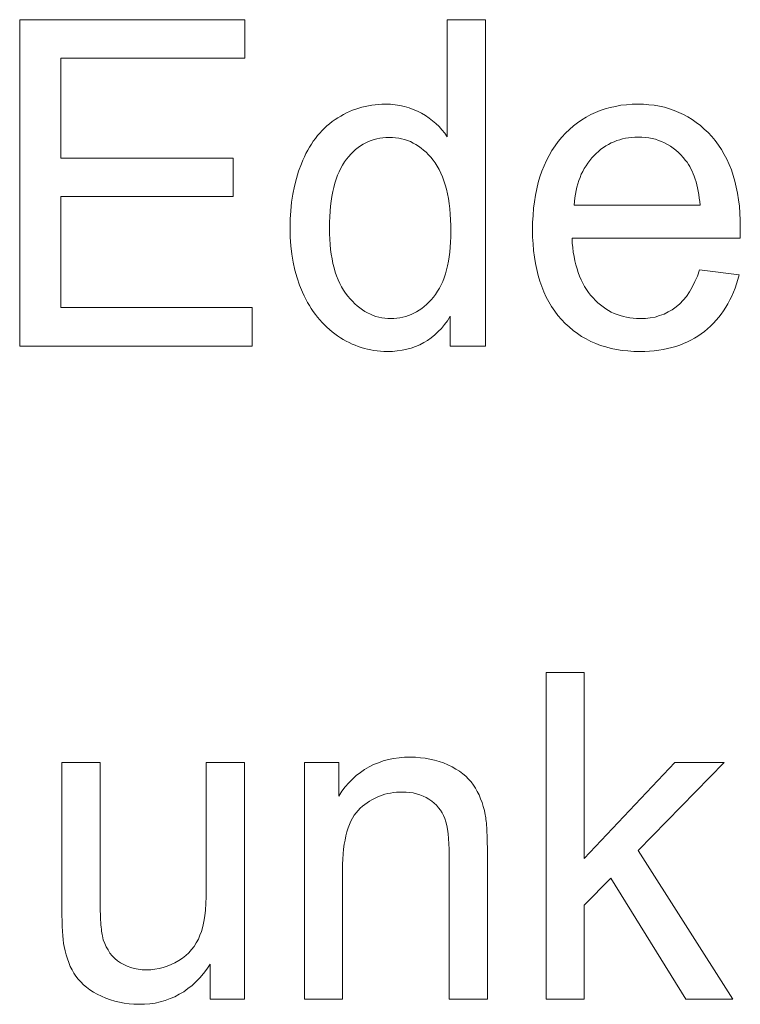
# Model space of a CAD drawing. Extents: x 1101 to 1942, y 41 to 882.
# Tile 56 of 104: x 1249.93 to 1255.45, y 853.59 to 861.13. Entities that reach past the tile are written whole.
import ezdxf

# ---------------------------------------------------------------- set-up
doc = ezdxf.new("R2010")
doc.units = 0
doc.layers.get('0').update_dxf_attribs({"lineweight": 13})
doc.layers.add('Beschriftung', color=7, linetype='Continuous', lineweight=25)

# ---------------------------------------------------------------- blocks, each defined once
blk = doc.blocks.new('Referenz-A03CP7TX1H', base_point=(1202.2632, 90.1338))
at = {"layer": 'Beschriftung', "color": 0, "lineweight": -2}
for p, q in [((1249.9292, 858.6278), (1249.9292, 861.1277)), ((1249.9292, 861.1277), (1251.6532, 861.1277)), ((1251.6532, 861.1277), (1251.6532, 860.8324)), ((1253.203, 860.2315), (1253.203, 861.1277)), ((1253.203, 861.1277), (1253.4951, 861.1277)), ((1253.4951, 861.1277), (1253.4951, 858.6278)), ((1251.6532, 860.8324), (1250.245, 860.8324)), ((1250.245, 860.8324), (1250.245, 860.0683)), ((1252.5742, 860.4633), (1252.599, 860.4688)), ((1252.599, 860.4688), (1252.6242, 860.4725)), ((1252.6242, 860.4725), (1252.6495, 860.4762)), ((1252.6495, 860.4762), (1252.6754, 860.478)), ((1252.6754, 860.478), (1252.7014, 860.4799)), ((1252.7014, 860.4799), (1252.7279, 860.4799)), ((1252.7279, 860.4799), (1252.7668, 860.4799)), ((1252.7668, 860.4799), (1252.8036, 860.4756)), ((1252.8036, 860.4756), (1252.8403, 860.4713)), ((1252.8403, 860.4713), (1252.875, 860.4627)), ((1254.4914, 860.4641), (1254.5319, 860.472)), ((1254.5319, 860.472), (1254.5744, 860.476)), ((1254.5744, 860.476), (1254.6171, 860.4799)), ((1254.6171, 860.4799), (1254.6616, 860.4799)), ((1254.6616, 860.4799), (1254.7049, 860.4799)), ((1254.7049, 860.4799), (1254.7462, 860.476)), ((1254.7462, 860.476), (1254.7874, 860.4721)), ((1254.7874, 860.4721), (1254.8267, 860.4644)), ((1252.3872, 860.3898), (1252.4093, 860.4027)), ((1252.4093, 860.4027), (1252.4321, 860.4137)), ((1252.4321, 860.4137), (1252.4548, 860.4247)), ((1252.4548, 860.4247), (1252.4782, 860.434)), ((1252.4782, 860.434), (1252.5016, 860.4431)), ((1252.5016, 860.4431), (1252.5256, 860.4505)), ((1252.5256, 860.4505), (1252.5496, 860.4579)), ((1252.5496, 860.4579), (1252.5742, 860.4633)), ((1252.875, 860.4627), (1252.9096, 860.454)), ((1252.9096, 860.454), (1252.9422, 860.4411)), ((1252.9422, 860.4411), (1252.9747, 860.4282)), ((1252.9747, 860.4282), (1253.0051, 860.411)), ((1253.0051, 860.411), (1253.0356, 860.3937)), ((1253.0356, 860.3937), (1253.0631, 860.3739)), ((1254.2672, 860.3814), (1254.3014, 860.401)), ((1254.3014, 860.401), (1254.3377, 860.4168)), ((1254.3377, 860.4168), (1254.374, 860.4326)), ((1254.374, 860.4326), (1254.4125, 860.4444)), ((1254.4125, 860.4444), (1254.4509, 860.4563)), ((1254.4509, 860.4563), (1254.4914, 860.4641)), ((1254.8267, 860.4644), (1254.866, 860.4567)), ((1254.866, 860.4567), (1254.9033, 860.4452)), ((1254.9033, 860.4452), (1254.9406, 860.4335)), ((1254.9406, 860.4335), (1254.9759, 860.4181)), ((1254.9759, 860.4181), (1255.0112, 860.4026)), ((1255.0112, 860.4026), (1255.0446, 860.3833)), ((1252.2818, 860.315), (1252.302, 860.3313)), ((1252.302, 860.3313), (1252.3221, 860.3476)), ((1252.3221, 860.3476), (1252.3436, 860.3623)), ((1252.3436, 860.3623), (1252.3651, 860.3769)), ((1252.3651, 860.3769), (1252.3872, 860.3898)), ((1253.0631, 860.3739), (1253.0907, 860.3541)), ((1253.0907, 860.3541), (1253.1154, 860.3316)), ((1253.1154, 860.3316), (1253.1401, 860.3092)), ((1254.1685, 860.3143), (1254.2008, 860.3379)), ((1254.2008, 860.3379), (1254.2329, 860.3617)), ((1254.2329, 860.3617), (1254.2672, 860.3814)), ((1255.0446, 860.3833), (1255.078, 860.364)), ((1255.078, 860.364), (1255.1093, 860.3408)), ((1255.1093, 860.3408), (1255.1406, 860.3176)), ((1255.1406, 860.3176), (1255.1701, 860.2905)), ((1252.2093, 860.24), (1252.2267, 860.2596)), ((1252.2267, 860.2596), (1252.2442, 860.2791)), ((1252.2442, 860.2791), (1252.263, 860.297)), ((1252.263, 860.297), (1252.2818, 860.315)), ((1253.1401, 860.3092), (1253.1621, 860.2842)), ((1253.1621, 860.2842), (1253.1839, 860.2592)), ((1253.1839, 860.2592), (1253.203, 860.2315)), ((1254.0803, 860.2276), (1254.1084, 860.2592)), ((1254.1084, 860.2592), (1254.1385, 860.2867)), ((1254.1385, 860.2867), (1254.1685, 860.3143)), ((1255.1701, 860.2905), (1255.1993, 860.2635)), ((1255.1993, 860.2635), (1255.2268, 860.2325)), ((1252.1475, 860.1523), (1252.1623, 860.175)), ((1252.1623, 860.175), (1252.1771, 860.1977)), ((1252.1771, 860.1977), (1252.1931, 860.2188)), ((1252.1931, 860.2188), (1252.2093, 860.24)), ((1252.5582, 860.1742), (1252.5389, 860.1611)), ((1252.5786, 860.1847), (1252.5582, 860.1742)), ((1252.599, 860.1952), (1252.5786, 860.1847)), ((1252.6204, 860.203), (1252.599, 860.1952)), ((1252.6417, 860.2108), (1252.6204, 860.203)), ((1252.6641, 860.216), (1252.6417, 860.2108)), ((1252.6864, 860.2212), (1252.6641, 860.216)), ((1252.7098, 860.2238), (1252.6864, 860.2212)), ((1252.7332, 860.2265), (1252.7098, 860.2238)), ((1252.7575, 860.2265), (1252.7332, 860.2265)), ((1252.7824, 860.2265), (1252.7575, 860.2265)), ((1252.8064, 860.2237), (1252.7824, 860.2265)), ((1252.8305, 860.221), (1252.8064, 860.2237)), ((1252.8534, 860.2155), (1252.8305, 860.221)), ((1252.8764, 860.2101), (1252.8534, 860.2155)), ((1252.8985, 860.202), (1252.8764, 860.2101)), ((1252.9205, 860.1938), (1252.8985, 860.202)), ((1252.9414, 860.183), (1252.9205, 860.1938)), ((1252.9625, 860.172), (1252.9414, 860.183)), ((1252.9824, 860.1585), (1252.9625, 860.172)), ((1254.0278, 860.1614), (1254.0524, 860.1961)), ((1254.0524, 860.1961), (1254.0803, 860.2276)), ((1254.4378, 860.1728), (1254.4177, 860.1617)), ((1254.458, 860.1839), (1254.4378, 860.1728)), ((1254.4791, 860.1928), (1254.458, 860.1839)), ((1254.5004, 860.2017), (1254.4791, 860.1928)), ((1254.5225, 860.2083), (1254.5004, 860.2017)), ((1254.5447, 860.215), (1254.5225, 860.2083)), ((1254.5679, 860.2195), (1254.5447, 860.215)), ((1254.591, 860.2239), (1254.5679, 860.2195)), ((1254.6152, 860.2261), (1254.591, 860.2239)), ((1254.6395, 860.2284), (1254.6152, 860.2261)), ((1254.6646, 860.2284), (1254.6395, 860.2284)), ((1254.6925, 860.2284), (1254.6646, 860.2284)), ((1254.7189, 860.2256), (1254.6925, 860.2284)), ((1254.7455, 860.2229), (1254.7189, 860.2256)), ((1254.7707, 860.2173), (1254.7455, 860.2229)), ((1254.796, 860.2116), (1254.7707, 860.2173)), ((1254.8199, 860.2033), (1254.796, 860.2116)), ((1254.8439, 860.195), (1254.8199, 860.2033)), ((1254.8665, 860.1839), (1254.8439, 860.195)), ((1254.8892, 860.1728), (1254.8665, 860.1839)), ((1254.9105, 860.1588), (1254.8892, 860.1728)), ((1255.2268, 860.2325), (1255.2542, 860.2016)), ((1255.2542, 860.2016), (1255.2781, 860.1676)), ((1255.2781, 860.1676), (1255.3021, 860.1335)), ((1252.1086, 860.0774), (1252.1207, 860.1035)), ((1252.1207, 860.1035), (1252.134, 860.1278)), ((1252.134, 860.1278), (1252.1475, 860.1523)), ((1252.4655, 860.0984), (1252.4481, 860.0801)), ((1252.4829, 860.1167), (1252.4655, 860.0984)), ((1252.5012, 860.1324), (1252.4829, 860.1167)), ((1252.5195, 860.148), (1252.5012, 860.1324)), ((1252.5389, 860.1611), (1252.5195, 860.148)), ((1253.0025, 860.1449), (1252.9824, 860.1585)), ((1253.0216, 860.1286), (1253.0025, 860.1449)), ((1253.0407, 860.1123), (1253.0216, 860.1286)), ((1253.0587, 860.0932), (1253.0407, 860.1123)), ((1253.0767, 860.0742), (1253.0587, 860.0932)), ((1253.9824, 860.0887), (1254.0033, 860.1267)), ((1254.0033, 860.1267), (1254.0278, 860.1614)), ((1254.343, 860.104), (1254.3258, 860.0863)), ((1254.3612, 860.1195), (1254.343, 860.104)), ((1254.3793, 860.1351), (1254.3612, 860.1195)), ((1254.3985, 860.1484), (1254.3793, 860.1351)), ((1254.4177, 860.1617), (1254.3985, 860.1484)), ((1254.9318, 860.1449), (1254.9105, 860.1588)), ((1254.9519, 860.1283), (1254.9318, 860.1449)), ((1254.972, 860.1115), (1254.9519, 860.1283)), ((1254.9907, 860.0921), (1254.972, 860.1115)), ((1255.0095, 860.0725), (1254.9907, 860.0921)), ((1255.3021, 860.1335), (1255.3227, 860.0963)), ((1255.3227, 860.0963), (1255.3432, 860.0592)), ((1250.245, 860.0683), (1251.5642, 860.0683)), ((1251.5642, 860.0683), (1251.5642, 859.773)), ((1252.0643, 859.9687), (1252.0858, 860.0239)), ((1252.0858, 860.0239), (1252.0965, 860.0515)), ((1252.0965, 860.0515), (1252.1086, 860.0774)), ((1252.4155, 860.0384), (1252.4011, 860.0144)), ((1252.4318, 860.0592), (1252.4155, 860.0384)), ((1252.4481, 860.0801), (1252.4318, 860.0592)), ((1253.0938, 860.0524), (1253.0767, 860.0742)), ((1253.1108, 860.0307), (1253.0938, 860.0524)), ((1253.1257, 860.0059), (1253.1108, 860.0307)), ((1253.9438, 860.0096), (1253.9613, 860.0507)), ((1253.9613, 860.0507), (1253.9824, 860.0887)), ((1254.2781, 860.03), (1254.2648, 860.0092)), ((1254.2934, 860.0493), (1254.2781, 860.03)), ((1254.3086, 860.0686), (1254.2934, 860.0493)), ((1254.3258, 860.0863), (1254.3086, 860.0686)), ((1255.027, 860.0504), (1255.0095, 860.0725)), ((1255.0383, 860.036), (1255.027, 860.0504)), ((1255.0487, 860.0199), (1255.0383, 860.036)), ((1255.0588, 860.0038), (1255.0487, 860.0199)), ((1255.3432, 860.0592), (1255.3604, 860.0188)), ((1255.3604, 860.0188), (1255.3775, 859.9784)), ((1252.0481, 859.9104), (1252.0643, 859.9687)), ((1252.3746, 859.9636), (1252.3623, 859.9367)), ((1252.3869, 859.9905), (1252.3746, 859.9636)), ((1252.4011, 860.0144), (1252.3869, 859.9905)), ((1253.1406, 859.981), (1253.1257, 860.0059)), ((1253.1535, 859.953), (1253.1406, 859.981)), ((1253.1662, 859.9251), (1253.1535, 859.953)), ((1253.9123, 859.9242), (1253.9263, 859.9685)), ((1253.9263, 859.9685), (1253.9438, 860.0096)), ((1254.2286, 859.9439), (1254.2192, 859.9203)), ((1254.2401, 859.9662), (1254.2286, 859.9439)), ((1254.2515, 859.9886), (1254.2401, 859.9662)), ((1254.2648, 860.0092), (1254.2515, 859.9886)), ((1255.068, 859.9858), (1255.0588, 860.0038)), ((1255.0772, 859.9679), (1255.068, 859.9858)), ((1255.0852, 859.9482), (1255.0772, 859.9679)), ((1255.0932, 859.9285), (1255.0852, 859.9482)), ((1255.3775, 859.9784), (1255.3912, 859.9349)), ((1252.032, 859.852), (1252.0481, 859.9104)), ((1252.3419, 859.8768), (1252.3338, 859.8438)), ((1252.3521, 859.9068), (1252.3419, 859.8768)), ((1252.3623, 859.9367), (1252.3521, 859.9068)), ((1253.1769, 859.894), (1253.1662, 859.9251)), ((1253.1875, 859.8631), (1253.1769, 859.894)), ((1253.8878, 859.8323), (1253.8983, 859.8799)), ((1253.8983, 859.8799), (1253.9123, 859.9242)), ((1254.2021, 859.8712), (1254.1945, 859.846)), ((1254.2097, 859.8965), (1254.2021, 859.8712)), ((1254.2192, 859.9203), (1254.2097, 859.8965)), ((1255.1002, 859.907), (1255.0932, 859.9285)), ((1255.107, 859.8854), (1255.1002, 859.907)), ((1255.1129, 859.8622), (1255.107, 859.8854)), ((1255.3912, 859.9349), (1255.4049, 859.8914)), ((1255.4049, 859.8914), (1255.4152, 859.8448)), ((1252.0105, 859.7291), (1252.0213, 859.7906)), ((1252.0213, 859.7906), (1252.032, 859.852)), ((1252.3256, 859.8109), (1252.3194, 859.7749)), ((1252.3338, 859.8438), (1252.3256, 859.8109)), ((1253.1961, 859.829), (1253.1875, 859.8631)), ((1253.2046, 859.7948), (1253.1961, 859.829)), ((1253.211, 859.7575), (1253.2046, 859.7948)), ((1253.8773, 859.7848), (1253.8878, 859.8323)), ((1254.1832, 859.7925), (1254.1795, 859.7643)), ((1254.1889, 859.8192), (1254.1832, 859.7925)), ((1254.1945, 859.846), (1254.1889, 859.8192)), ((1255.1186, 859.8389), (1255.1129, 859.8622)), ((1255.1232, 859.8138), (1255.1186, 859.8389)), ((1255.1279, 859.7887), (1255.1232, 859.8138)), ((1255.1315, 859.7618), (1255.1279, 859.7887)), ((1255.4152, 859.8448), (1255.4255, 859.7981)), ((1255.4255, 859.7981), (1255.4323, 859.7484)), ((1251.5642, 859.773), (1250.245, 859.773)), ((1250.245, 859.773), (1250.245, 858.9231)), ((1252.0052, 859.6645), (1252.0105, 859.7291)), ((1252.3133, 859.739), (1252.3092, 859.7)), ((1252.3194, 859.7749), (1252.3133, 859.739)), ((1253.2174, 859.7203), (1253.211, 859.7575)), ((1253.2216, 859.6801), (1253.2174, 859.7203)), ((1253.8633, 859.6834), (1253.8703, 859.7341)), ((1253.8703, 859.7341), (1253.8773, 859.7848)), ((1254.1757, 859.7361), (1254.1738, 859.7063)), ((1254.1795, 859.7643), (1254.1757, 859.7361)), ((1255.135, 859.735), (1255.1315, 859.7618)), ((1255.1375, 859.7063), (1255.135, 859.735)), ((1255.4323, 859.7484), (1255.4392, 859.6986)), ((1251.9998, 859.5999), (1252.0052, 859.6645)), ((1252.3051, 859.661), (1252.3031, 859.619)), ((1252.3092, 859.7), (1252.3051, 859.661)), ((1253.2259, 859.6397), (1253.2216, 859.6801)), ((1253.228, 859.5963), (1253.2259, 859.6397)), ((1253.8598, 859.6295), (1253.8633, 859.6834)), ((1254.1738, 859.7063), (1255.1375, 859.7063)), ((1255.4392, 859.6986), (1255.4425, 859.6456)), ((1255.4425, 859.6456), (1255.446, 859.5927)), ((1251.9998, 859.5321), (1251.9998, 859.5999)), ((1252.3031, 859.619), (1252.301, 859.5769)), ((1252.301, 859.5769), (1252.301, 859.532)), ((1253.2302, 859.5529), (1253.228, 859.5963)), ((1253.8563, 859.5757), (1253.8598, 859.6295)), ((1253.8563, 859.5185), (1253.8563, 859.5757)), ((1255.446, 859.5927), (1255.446, 859.5367)), ((1251.9998, 859.4627), (1251.9998, 859.5321)), ((1252.301, 859.532), (1252.301, 859.4885)), ((1252.301, 859.4885), (1252.3032, 859.4477)), ((1253.2302, 859.5064), (1253.2302, 859.5529)), ((1253.2302, 859.4641), (1253.2302, 859.5064)), ((1253.8563, 859.4633), (1253.8563, 859.5185)), ((1255.4456, 859.5025), (1255.4452, 859.482)), ((1255.446, 859.523), (1255.4456, 859.5025)), ((1255.446, 859.5367), (1255.446, 859.523)), ((1252.0058, 859.3972), (1251.9998, 859.4627)), ((1252.3032, 859.4477), (1252.3054, 859.407)), ((1253.226, 859.3851), (1253.2282, 859.4247)), ((1253.2282, 859.4247), (1253.2302, 859.4641)), ((1253.8597, 859.4112), (1253.8563, 859.4633)), ((1255.4444, 859.4547), (1254.1575, 859.4547)), ((1254.1575, 859.4547), (1254.1596, 859.4175)), ((1254.1596, 859.4175), (1254.1636, 859.3824)), ((1255.4452, 859.482), (1255.4444, 859.4547)), ((1252.0117, 859.3318), (1252.0058, 859.3972)), ((1252.3054, 859.407), (1252.3098, 859.3689)), ((1252.3098, 859.3689), (1252.3141, 859.331)), ((1253.2177, 859.3115), (1253.2218, 859.3484)), ((1253.2218, 859.3484), (1253.226, 859.3851)), ((1253.8632, 859.3591), (1253.8597, 859.4112)), ((1253.8701, 859.3101), (1253.8632, 859.3591)), ((1254.1636, 859.3824), (1254.1677, 859.3472)), ((1254.1677, 859.3472), (1254.1737, 859.3143)), ((1252.0236, 859.2703), (1252.0117, 859.3318)), ((1252.0354, 859.2087), (1252.0236, 859.2703)), ((1252.3141, 859.331), (1252.3207, 859.2957)), ((1252.3207, 859.2957), (1252.3273, 859.2604)), ((1253.205, 859.2433), (1253.2113, 859.2774)), ((1253.2113, 859.2774), (1253.2177, 859.3115)), ((1253.877, 859.261), (1253.8701, 859.3101)), ((1253.8874, 859.215), (1253.877, 859.261)), ((1254.1737, 859.3143), (1254.1797, 859.2814)), ((1254.1797, 859.2814), (1254.1878, 859.2506)), ((1252.0532, 859.1513), (1252.0354, 859.2087)), ((1252.3273, 859.2604), (1252.336, 859.2278)), ((1252.336, 859.2278), (1252.3447, 859.1953)), ((1252.3447, 859.1953), (1252.3556, 859.1656)), ((1253.1884, 859.1805), (1253.1967, 859.2119)), ((1253.1967, 859.2119), (1253.205, 859.2433)), ((1253.8978, 859.1691), (1253.8874, 859.215)), ((1254.1878, 859.2506), (1254.1958, 859.2199)), ((1254.1958, 859.2199), (1254.2058, 859.1913)), ((1254.2058, 859.1913), (1254.216, 859.1628)), ((1255.1176, 859.164), (1255.1342, 859.2127)), ((1255.1342, 859.2127), (1255.4362, 859.1728)), ((1252.0711, 859.0938), (1252.0532, 859.1513)), ((1252.3556, 859.1656), (1252.3665, 859.1358)), ((1252.3665, 859.1358), (1252.3797, 859.1087)), ((1253.1549, 859.0971), (1253.1674, 859.1231)), ((1253.1674, 859.1231), (1253.1779, 859.1518)), ((1253.1779, 859.1518), (1253.1884, 859.1805)), ((1253.9117, 859.1262), (1253.8978, 859.1691)), ((1253.9255, 859.0833), (1253.9117, 859.1262)), ((1254.216, 859.1628), (1254.228, 859.1364)), ((1254.228, 859.1364), (1254.2401, 859.11)), ((1255.0784, 859.0796), (1255.098, 859.1218)), ((1255.098, 859.1218), (1255.1176, 859.164)), ((1255.4274, 859.138), (1255.4165, 859.1051)), ((1255.4362, 859.1728), (1255.4274, 859.138)), ((1252.0948, 859.0403), (1252.0711, 859.0938)), ((1252.1067, 859.0136), (1252.0948, 859.0403)), ((1252.3797, 859.1087), (1252.3927, 859.0817)), ((1252.3927, 859.0817), (1252.408, 859.0575)), ((1252.408, 859.0575), (1252.4233, 859.0331)), ((1253.1129, 859.0245), (1253.1276, 859.0478)), ((1253.1276, 859.0478), (1253.1422, 859.0711)), ((1253.1422, 859.0711), (1253.1549, 859.0971)), ((1253.9428, 859.0436), (1253.9255, 859.0833)), ((1253.9602, 859.0038), (1253.9428, 859.0436)), ((1254.2401, 859.11), (1254.2542, 859.0858)), ((1254.2542, 859.0858), (1254.2682, 859.0616)), ((1254.2682, 859.0616), (1254.2843, 859.0396)), ((1254.2843, 859.0396), (1254.3004, 859.0177)), ((1255.0333, 859.0085), (1255.0558, 859.044)), ((1255.0558, 859.044), (1255.0784, 859.0796)), ((1255.3929, 859.0415), (1255.3802, 859.0107)), ((1255.4056, 859.0724), (1255.3929, 859.0415)), ((1255.4165, 859.1051), (1255.4056, 859.0724)), ((1252.1198, 858.9884), (1252.1067, 859.0136)), ((1252.133, 858.963), (1252.1198, 858.9884)), ((1252.1472, 858.9392), (1252.133, 858.963)), ((1252.4233, 859.0331), (1252.4408, 859.0116)), ((1252.4408, 859.0116), (1252.4581, 858.99)), ((1252.4581, 858.99), (1252.4765, 858.9712)), ((1252.4765, 858.9712), (1252.4947, 858.9524)), ((1253.0441, 858.9474), (1253.0618, 858.9654)), ((1253.0618, 858.9654), (1253.0795, 858.9833)), ((1253.0795, 858.9833), (1253.0961, 859.0039)), ((1253.0961, 859.0039), (1253.1129, 859.0245)), ((1253.981, 858.967), (1253.9602, 859.0038)), ((1254.0017, 858.9303), (1253.981, 858.967)), ((1254.3004, 859.0177), (1254.3184, 858.9979)), ((1254.3184, 858.9979), (1254.3365, 858.978)), ((1254.3365, 858.978), (1254.3557, 858.9607)), ((1254.3557, 858.9607), (1254.3748, 858.9433)), ((1254.9823, 858.9506), (1255.0078, 858.9796)), ((1255.0078, 858.9796), (1255.0333, 859.0085)), ((1255.3655, 858.9817), (1255.3509, 858.9529)), ((1255.3802, 859.0107), (1255.3655, 858.9817)), ((1250.245, 858.9231), (1251.7077, 858.9231)), ((1251.7077, 858.9231), (1251.7077, 858.6278)), ((1252.1615, 858.9156), (1252.1472, 858.9392)), ((1252.1771, 858.8932), (1252.1615, 858.9156)), ((1252.1926, 858.8709), (1252.1771, 858.8932)), ((1252.4947, 858.9524), (1252.5137, 858.9363)), ((1252.5137, 858.9363), (1252.5328, 858.9201)), ((1252.5328, 858.9201), (1252.5526, 858.9066)), ((1252.5526, 858.9066), (1252.5724, 858.8932)), ((1252.5724, 858.8932), (1252.593, 858.8823)), ((1252.9477, 858.8805), (1252.9681, 858.8908)), ((1252.9681, 858.8908), (1252.9876, 858.9035)), ((1252.9876, 858.9035), (1253.0071, 858.9164)), ((1253.0071, 858.9164), (1253.0255, 858.9319)), ((1253.0255, 858.9319), (1253.0441, 858.9474)), ((1254.026, 858.8966), (1254.0017, 858.9303)), ((1254.0502, 858.8629), (1254.026, 858.8966)), ((1254.3748, 858.9433), (1254.3952, 858.9284)), ((1254.3952, 858.9284), (1254.4155, 858.9136)), ((1254.4155, 858.9136), (1254.437, 858.9012)), ((1254.437, 858.9012), (1254.4583, 858.8888)), ((1254.4583, 858.8888), (1254.4809, 858.8789)), ((1254.8626, 858.8727), (1254.894, 858.8893)), ((1254.894, 858.8893), (1254.9254, 858.9061)), ((1254.9254, 858.9061), (1254.9539, 858.9283)), ((1254.9539, 858.9283), (1254.9823, 858.9506)), ((1255.3178, 858.8989), (1255.2994, 858.8739)), ((1255.3344, 858.9258), (1255.3178, 858.8989)), ((1255.3509, 858.9529), (1255.3344, 858.9258)), ((1252.2094, 858.8501), (1252.1926, 858.8709)), ((1252.2261, 858.8292), (1252.2094, 858.8501)), ((1252.2441, 858.8098), (1252.2261, 858.8292)), ((1252.262, 858.7906), (1252.2441, 858.8098)), ((1252.593, 858.8823), (1252.6136, 858.8716)), ((1252.6136, 858.8716), (1252.635, 858.8635)), ((1252.635, 858.8635), (1252.6564, 858.8554)), ((1252.6564, 858.8554), (1252.6786, 858.8501)), ((1252.6786, 858.8501), (1252.7008, 858.8446)), ((1252.7008, 858.8446), (1252.7237, 858.842)), ((1252.7237, 858.842), (1252.7467, 858.8393)), ((1252.7467, 858.8393), (1252.7705, 858.8393)), ((1252.7705, 858.8393), (1252.7944, 858.8393)), ((1252.7944, 858.8393), (1252.8175, 858.8418)), ((1252.8175, 858.8418), (1252.8405, 858.8444)), ((1252.8405, 858.8444), (1252.8627, 858.8495)), ((1252.8627, 858.8495), (1252.8848, 858.8547)), ((1252.8848, 858.8547), (1252.9061, 858.8624)), ((1252.9061, 858.8624), (1252.9274, 858.8702)), ((1252.9274, 858.8702), (1252.9477, 858.8805)), ((1253.2042, 858.8227), (1253.1813, 858.7933)), ((1253.2247, 858.8563), (1253.2042, 858.8227)), ((1253.2247, 858.6278), (1253.2247, 858.8563)), ((1254.078, 858.8324), (1254.0502, 858.8629)), ((1254.1057, 858.8017), (1254.078, 858.8324)), ((1254.4809, 858.8789), (1254.5035, 858.869)), ((1254.5035, 858.869), (1254.5272, 858.8615)), ((1254.5272, 858.8615), (1254.5508, 858.8542)), ((1254.5508, 858.8542), (1254.5756, 858.8492)), ((1254.5756, 858.8492), (1254.6004, 858.8442)), ((1254.6004, 858.8442), (1254.6263, 858.8417)), ((1254.6263, 858.8417), (1254.6522, 858.8393)), ((1254.6522, 858.8393), (1254.6791, 858.8393)), ((1254.6791, 858.8393), (1254.7194, 858.8393)), ((1254.7194, 858.8393), (1254.7567, 858.8448)), ((1254.7567, 858.8448), (1254.794, 858.8504)), ((1254.794, 858.8504), (1254.8283, 858.8615)), ((1254.8283, 858.8615), (1254.8626, 858.8727)), ((1255.2606, 858.8257), (1255.2402, 858.8026)), ((1255.2809, 858.8489), (1255.2606, 858.8257)), ((1255.2994, 858.8739), (1255.2809, 858.8489)), ((1252.2813, 858.7726), (1252.262, 858.7906)), ((1252.3004, 858.7548), (1252.2813, 858.7726)), ((1252.3209, 858.7383), (1252.3004, 858.7548)), ((1252.3413, 858.722), (1252.3209, 858.7383)), ((1253.1331, 858.7388), (1253.1077, 858.7137)), ((1253.1584, 858.764), (1253.1331, 858.7388)), ((1253.1813, 858.7933), (1253.1584, 858.764)), ((1254.1358, 858.775), (1254.1057, 858.8017)), ((1254.166, 858.7483), (1254.1358, 858.775)), ((1254.1986, 858.7254), (1254.166, 858.7483)), ((1255.1716, 858.7412), (1255.1474, 858.7221)), ((1255.1957, 858.7605), (1255.1716, 858.7412)), ((1255.218, 858.7816), (1255.1957, 858.7605)), ((1255.2402, 858.8026), (1255.218, 858.7816)), ((1252.3629, 858.7071), (1252.3413, 858.722)), ((1252.3845, 858.6922), (1252.3629, 858.7071)), ((1252.4066, 858.6791), (1252.3845, 858.6922)), ((1252.4288, 858.6661), (1252.4066, 858.6791)), ((1252.4515, 858.6549), (1252.4288, 858.6661)), ((1253.0523, 858.6717), (1253.022, 858.6549)), ((1253.08, 858.6926), (1253.0523, 858.6717)), ((1253.1077, 858.7137), (1253.08, 858.6926)), ((1254.2312, 858.7024), (1254.1986, 858.7254)), ((1254.2662, 858.6833), (1254.2312, 858.7024)), ((1254.3012, 858.6642), (1254.2662, 858.6833)), ((1254.3388, 858.6489), (1254.3012, 858.6642)), ((1255.0407, 858.6598), (1255.0116, 858.6477)), ((1255.0682, 858.6741), (1255.0407, 858.6598)), ((1255.0958, 858.6885), (1255.0682, 858.6741)), ((1255.1215, 858.7053), (1255.0958, 858.6885)), ((1255.1474, 858.7221), (1255.1215, 858.7053)), ((1251.7077, 858.6278), (1249.9292, 858.6278)), ((1252.4741, 858.6437), (1252.4515, 858.6549)), ((1252.4973, 858.6343), (1252.4741, 858.6437)), ((1252.5205, 858.625), (1252.4973, 858.6343)), ((1252.5443, 858.6175), (1252.5205, 858.625)), ((1252.5679, 858.6101), (1252.5443, 858.6175)), ((1252.5922, 858.6045), (1252.5679, 858.6101)), ((1252.6165, 858.5989), (1252.5922, 858.6045)), ((1252.6411, 858.5952), (1252.6165, 858.5989)), ((1252.6659, 858.5915), (1252.6411, 858.5952)), ((1252.6912, 858.5896), (1252.6659, 858.5915)), ((1252.7164, 858.5877), (1252.6912, 858.5896)), ((1252.7422, 858.5877), (1252.7164, 858.5877)), ((1252.7821, 858.5877), (1252.7422, 858.5877)), ((1252.8195, 858.592), (1252.7821, 858.5877)), ((1252.8569, 858.5962), (1252.8195, 858.592)), ((1252.8918, 858.6045), (1252.8569, 858.5962)), ((1252.9268, 858.613), (1252.8918, 858.6045)), ((1252.9594, 858.6255), (1252.9268, 858.613)), ((1252.992, 858.6381), (1252.9594, 858.6255)), ((1253.022, 858.6549), (1252.992, 858.6381)), ((1253.4951, 858.6278), (1253.2247, 858.6278)), ((1254.3763, 858.6336), (1254.3388, 858.6489)), ((1254.4163, 858.6222), (1254.3763, 858.6336)), ((1254.4561, 858.6107), (1254.4163, 858.6222)), ((1254.4986, 858.6031), (1254.4561, 858.6107)), ((1254.541, 858.5954), (1254.4986, 858.6031)), ((1254.5858, 858.5915), (1254.541, 858.5954)), ((1254.6306, 858.5877), (1254.5858, 858.5915)), ((1254.6779, 858.5877), (1254.6306, 858.5877)), ((1254.7155, 858.5877), (1254.6779, 858.5877)), ((1254.7514, 858.5901), (1254.7155, 858.5877)), ((1254.7872, 858.5925), (1254.7514, 858.5901)), ((1254.8214, 858.5973), (1254.7872, 858.5925)), ((1254.8556, 858.6021), (1254.8214, 858.5973)), ((1254.8881, 858.6093), (1254.8556, 858.6021)), ((1254.9207, 858.6165), (1254.8881, 858.6093)), ((1254.9515, 858.6261), (1254.9207, 858.6165)), ((1254.9824, 858.6357), (1254.9515, 858.6261)), ((1255.0116, 858.6477), (1254.9824, 858.6357)), ((1253.9592, 853.6278), (1253.9592, 856.1277)), ((1253.9592, 856.1277), (1254.2514, 856.1277)), ((1254.2514, 856.1277), (1254.2514, 854.7032)), ((1250.2522, 854.3177), (1250.2522, 855.4399)), ((1250.2522, 855.4399), (1250.5443, 855.4399)), ((1250.5443, 855.4399), (1250.5443, 854.4357)), ((1251.3574, 854.4698), (1251.3574, 855.4399)), ((1251.3574, 855.4399), (1251.6496, 855.4399)), ((1251.6496, 855.4399), (1251.6496, 853.6278)), ((1252.1087, 853.6278), (1252.1087, 855.4399)), ((1252.1087, 855.4399), (1252.3718, 855.4399)), ((1252.3718, 855.4399), (1252.3718, 855.1824)), ((1252.6039, 855.4056), (1252.6382, 855.4241)), ((1252.6382, 855.4241), (1252.6751, 855.438)), ((1252.6751, 855.438), (1252.7121, 855.452)), ((1252.7121, 855.452), (1252.7516, 855.4613)), ((1252.7516, 855.4613), (1252.7912, 855.4706)), ((1252.7912, 855.4706), (1252.8334, 855.4753)), ((1252.8334, 855.4753), (1252.8756, 855.4799)), ((1252.8756, 855.4799), (1252.9205, 855.4799)), ((1252.9205, 855.4799), (1252.9594, 855.4799)), ((1252.9594, 855.4799), (1252.9968, 855.4762)), ((1252.9968, 855.4762), (1253.0341, 855.4725)), ((1253.0341, 855.4725), (1253.07, 855.4653)), ((1253.07, 855.4653), (1253.1058, 855.4579)), ((1253.1058, 855.4579), (1253.14, 855.4469)), ((1253.14, 855.4469), (1253.1743, 855.4358)), ((1253.1743, 855.4358), (1253.2069, 855.4211)), ((1253.2069, 855.4211), (1253.2396, 855.4064)), ((1254.2514, 854.7032), (1254.9442, 855.4399)), ((1255.3226, 855.4399), (1254.6633, 854.7665)), ((1254.9442, 855.4399), (1255.3226, 855.4399)), ((1252.4774, 855.3125), (1252.5063, 855.3404)), ((1252.5063, 855.3404), (1252.538, 855.3636)), ((1252.538, 855.3636), (1252.5697, 855.3869)), ((1252.5697, 855.3869), (1252.6039, 855.4056)), ((1253.2396, 855.4064), (1253.2682, 855.3894)), ((1253.2682, 855.3894), (1253.2967, 855.3724)), ((1253.2967, 855.3724), (1253.3212, 855.3531)), ((1253.3212, 855.3531), (1253.3457, 855.3338)), ((1252.422, 855.2521), (1252.4483, 855.2847)), ((1252.4483, 855.2847), (1252.4774, 855.3125)), ((1253.3457, 855.3338), (1253.366, 855.3122)), ((1253.366, 855.3122), (1253.3863, 855.2906)), ((1253.3863, 855.2906), (1253.4026, 855.2667)), ((1253.4026, 855.2667), (1253.4187, 855.2428)), ((1252.3718, 855.1824), (1252.3956, 855.2196)), ((1252.3956, 855.2196), (1252.422, 855.2521)), ((1252.7049, 855.1898), (1252.6848, 855.182)), ((1252.7258, 855.1957), (1252.7049, 855.1898)), ((1252.7468, 855.2015), (1252.7258, 855.1957)), ((1252.7685, 855.2054), (1252.7468, 855.2015)), ((1252.7902, 855.2093), (1252.7685, 855.2054)), ((1252.8128, 855.2112), (1252.7902, 855.2093)), ((1252.8354, 855.2132), (1252.8128, 855.2112)), ((1252.8587, 855.2132), (1252.8354, 855.2132)), ((1252.8879, 855.2132), (1252.8587, 855.2132)), ((1252.9152, 855.2097), (1252.8879, 855.2132)), ((1252.9426, 855.2062), (1252.9152, 855.2097)), ((1252.9681, 855.1993), (1252.9426, 855.2062)), ((1252.9935, 855.1924), (1252.9681, 855.1993)), ((1253.0171, 855.182), (1252.9935, 855.1924)), ((1253.4187, 855.2428), (1253.4326, 855.2167)), ((1253.4326, 855.2167), (1253.4464, 855.1906)), ((1253.4464, 855.1906), (1253.4577, 855.1623)), ((1252.5711, 855.1178), (1252.5534, 855.1043)), ((1252.5888, 855.1315), (1252.5711, 855.1178)), ((1252.6074, 855.1431), (1252.5888, 855.1315)), ((1252.6259, 855.1548), (1252.6074, 855.1431)), ((1252.6453, 855.1645), (1252.6259, 855.1548)), ((1252.6647, 855.1743), (1252.6453, 855.1645)), ((1252.6848, 855.182), (1252.6647, 855.1743)), ((1253.0407, 855.1716), (1253.0171, 855.182)), ((1253.0625, 855.1578), (1253.0407, 855.1716)), ((1253.0842, 855.1439), (1253.0625, 855.1578)), ((1253.1026, 855.1277), (1253.0842, 855.1439)), ((1253.121, 855.1115), (1253.1026, 855.1277)), ((1253.4577, 855.1623), (1253.4691, 855.134)), ((1253.4691, 855.134), (1253.478, 855.1033)), ((1252.5047, 855.0541), (1252.4898, 855.0351)), ((1252.5195, 855.0731), (1252.5047, 855.0541)), ((1252.5364, 855.0887), (1252.5195, 855.0731)), ((1252.5534, 855.1043), (1252.5364, 855.0887)), ((1253.1361, 855.0929), (1253.121, 855.1115)), ((1253.1512, 855.0744), (1253.1361, 855.0929)), ((1253.163, 855.0534), (1253.1512, 855.0744)), ((1253.1748, 855.0326), (1253.163, 855.0534)), ((1253.478, 855.1033), (1253.487, 855.0727)), ((1253.487, 855.0727), (1253.4934, 855.0399)), ((1253.4934, 855.0399), (1253.4955, 855.0292)), ((1252.4538, 854.964), (1252.4433, 854.9379)), ((1252.4644, 854.99), (1252.4538, 854.964)), ((1252.4771, 855.0126), (1252.4644, 854.99)), ((1252.4898, 855.0351), (1252.4771, 855.0126)), ((1253.1834, 855.0094), (1253.1748, 855.0326)), ((1253.1919, 854.9861), (1253.1834, 855.0094)), ((1253.1983, 854.957), (1253.1919, 854.9861)), ((1253.4955, 855.0292), (1253.4973, 855.0165)), ((1253.4973, 855.0165), (1253.499, 855.0039)), ((1253.499, 855.0039), (1253.5006, 854.9892)), ((1253.5006, 854.9892), (1253.502, 854.9746)), ((1253.502, 854.9746), (1253.5033, 854.9579)), ((1252.4347, 854.9084), (1252.4263, 854.879)), ((1252.4433, 854.9379), (1252.4347, 854.9084)), ((1253.2047, 854.9279), (1253.1983, 854.957)), ((1253.2089, 854.8929), (1253.2047, 854.9279)), ((1253.2132, 854.8578), (1253.2089, 854.8929)), ((1253.5033, 854.9579), (1253.5047, 854.9413)), ((1253.5047, 854.9413), (1253.5056, 854.9227)), ((1253.5056, 854.9227), (1253.5067, 854.904)), ((1253.5067, 854.904), (1253.5074, 854.8833)), ((1252.4136, 854.813), (1252.4093, 854.7765)), ((1252.4199, 854.8459), (1252.4136, 854.813)), ((1252.4263, 854.879), (1252.4199, 854.8459)), ((1253.2153, 854.8169), (1253.2132, 854.8578)), ((1253.2175, 854.7759), (1253.2153, 854.8169)), ((1253.5074, 854.8833), (1253.5082, 854.8627)), ((1253.5082, 854.8627), (1253.5086, 854.8401)), ((1253.5086, 854.8401), (1253.5092, 854.8174)), ((1253.5092, 854.8174), (1253.5094, 854.7927)), ((1252.405, 854.74), (1252.403, 854.7)), ((1252.4093, 854.7765), (1252.405, 854.74)), ((1253.2175, 854.729), (1253.2175, 854.7759)), ((1253.5094, 854.7927), (1253.5097, 854.7681)), ((1253.5097, 854.7681), (1253.5097, 854.7414)), ((1253.5097, 854.7414), (1253.5097, 853.6278)), ((1254.6633, 854.7665), (1255.3898, 853.6278)), ((1252.403, 854.7), (1252.4009, 854.66)), ((1253.2175, 853.6278), (1253.2175, 854.729)), ((1252.4009, 854.66), (1252.4009, 854.6165)), ((1252.4009, 854.6165), (1252.4009, 853.6278)), ((1254.4554, 854.5542), (1254.2514, 854.3459)), ((1255.029, 853.6278), (1254.4554, 854.5542)), ((1250.5443, 854.4357), (1250.5443, 854.4056)), ((1251.3574, 854.4118), (1251.3574, 854.4698)), ((1250.5443, 854.4056), (1250.5447, 854.378)), ((1250.5447, 854.378), (1250.5449, 854.3505)), ((1251.3514, 854.3096), (1251.3543, 854.3607)), ((1251.3543, 854.3607), (1251.3574, 854.4118)), ((1250.2522, 854.2687), (1250.2522, 854.3177)), ((1250.5449, 854.3505), (1250.5455, 854.3252)), ((1250.5455, 854.3252), (1250.546, 854.3002)), ((1250.546, 854.3002), (1250.5469, 854.2775)), ((1251.3454, 854.2654), (1251.3514, 854.3096)), ((1254.2514, 854.3459), (1254.2514, 853.6278)), ((1250.2533, 854.2262), (1250.2522, 854.2687)), ((1250.2544, 854.1838), (1250.2533, 854.2262)), ((1250.5469, 854.2775), (1250.5477, 854.2547)), ((1250.5477, 854.2547), (1250.5488, 854.2345)), ((1250.5488, 854.2345), (1250.5499, 854.2142)), ((1250.5499, 854.2142), (1250.5514, 854.1965)), ((1251.3305, 854.1839), (1251.3394, 854.2212)), ((1251.3394, 854.2212), (1251.3454, 854.2654)), ((1250.2567, 854.148), (1250.2544, 854.1838)), ((1250.2589, 854.1122), (1250.2567, 854.148)), ((1250.5514, 854.1965), (1250.5528, 854.1787)), ((1250.5528, 854.1787), (1250.5545, 854.1634)), ((1250.5545, 854.1634), (1250.5561, 854.148)), ((1250.5561, 854.148), (1250.558, 854.1351)), ((1250.558, 854.1351), (1250.56, 854.1222)), ((1251.3095, 854.116), (1251.3215, 854.1465)), ((1251.3215, 854.1465), (1251.3305, 854.1839)), ((1250.2622, 854.083), (1250.2589, 854.1122)), ((1250.2656, 854.0538), (1250.2622, 854.083)), ((1250.56, 854.1222), (1250.5623, 854.1117)), ((1250.5623, 854.1117), (1250.5691, 854.0815)), ((1250.5691, 854.0815), (1250.5799, 854.0544)), ((1251.2652, 854.031), (1251.2813, 854.0583)), ((1251.2813, 854.0583), (1251.2975, 854.0856)), ((1251.2975, 854.0856), (1251.3095, 854.116)), ((1250.27, 854.0312), (1250.2656, 854.0538)), ((1250.2766, 853.9975), (1250.27, 854.0312)), ((1250.2854, 853.9664), (1250.2766, 853.9975)), ((1250.5799, 854.0544), (1250.5906, 854.0275)), ((1250.5906, 854.0275), (1250.6052, 854.0038)), ((1250.6052, 854.0038), (1250.6198, 853.98)), ((1251.1998, 853.9619), (1251.2244, 853.9829)), ((1251.2244, 853.9829), (1251.2448, 854.0069)), ((1251.2448, 854.0069), (1251.2652, 854.031)), ((1250.2943, 853.9353), (1250.2854, 853.9664)), ((1250.3056, 853.9069), (1250.2943, 853.9353)), ((1250.6198, 853.98), (1250.6383, 853.9594)), ((1250.6383, 853.9594), (1250.6568, 853.9389)), ((1250.6568, 853.9389), (1250.6791, 853.9217)), ((1250.6791, 853.9217), (1250.7014, 853.9045)), ((1251.1176, 853.9057), (1251.1464, 853.9234)), ((1251.1464, 853.9234), (1251.1752, 853.941)), ((1251.1752, 853.941), (1251.1998, 853.9619)), ((1250.3168, 853.8784), (1250.3056, 853.9069)), ((1250.3305, 853.8526), (1250.3168, 853.8784)), ((1250.3441, 853.8267), (1250.3305, 853.8526)), ((1250.7014, 853.9045), (1250.7263, 853.8915)), ((1250.7263, 853.8915), (1250.7513, 853.8785)), ((1250.7513, 853.8785), (1250.7789, 853.8699)), ((1250.7789, 853.8699), (1250.8064, 853.8613)), ((1250.8064, 853.8613), (1250.8366, 853.8569)), ((1250.8366, 853.8569), (1250.8669, 853.8526)), ((1250.8669, 853.8526), (1250.8998, 853.8526)), ((1250.8998, 853.8526), (1250.9326, 853.8526)), ((1250.9326, 853.8526), (1250.9644, 853.857)), ((1250.9644, 853.857), (1250.9963, 853.8614)), ((1250.9963, 853.8614), (1251.0271, 853.8703)), ((1251.0271, 853.8703), (1251.0579, 853.8791)), ((1251.0579, 853.8791), (1251.0878, 853.8924)), ((1251.0878, 853.8924), (1251.1176, 853.9057)), ((1251.3631, 853.8569), (1251.3357, 853.8232)), ((1251.3882, 853.8953), (1251.3631, 853.8569)), ((1251.3882, 853.6278), (1251.3882, 853.8953)), ((1250.3601, 853.8035), (1250.3441, 853.8267)), ((1250.3761, 853.7803), (1250.3601, 853.8035)), ((1250.3964, 853.759), (1250.3761, 853.7803)), ((1250.4167, 853.7377), (1250.3964, 853.759)), ((1251.2786, 853.7607), (1251.2489, 853.7319)), ((1251.3082, 853.7895), (1251.2786, 853.7607)), ((1251.3357, 853.8232), (1251.3082, 853.7895)), ((1250.4413, 853.7184), (1250.4167, 853.7377)), ((1250.4658, 853.6991), (1250.4413, 853.7184)), ((1250.4946, 853.6818), (1250.4658, 853.6991)), ((1250.5235, 853.6645), (1250.4946, 853.6818)), ((1251.1851, 853.6838), (1251.1508, 853.6647)), ((1251.2169, 853.7079), (1251.1851, 853.6838)), ((1251.2489, 853.7319), (1251.2169, 853.7079)), ((1250.5565, 853.6492), (1250.5235, 853.6645)), ((1250.5896, 853.6338), (1250.5565, 853.6492)), ((1250.6239, 853.6223), (1250.5896, 853.6338)), ((1250.6582, 853.6108), (1250.6239, 853.6223)), ((1250.6938, 853.6031), (1250.6582, 853.6108)), ((1251.0051, 853.607), (1250.9664, 853.5974)), ((1251.0438, 853.6166), (1251.0051, 853.607)), ((1251.0803, 853.631), (1251.0438, 853.6166)), ((1251.1167, 853.6454), (1251.0803, 853.631)), ((1251.1508, 853.6647), (1251.1167, 853.6454)), ((1251.6496, 853.6278), (1251.3882, 853.6278)), ((1252.4009, 853.6278), (1252.1087, 853.6278)), ((1253.5097, 853.6278), (1253.2175, 853.6278)), ((1254.2514, 853.6278), (1253.9592, 853.6278)), ((1255.3898, 853.6278), (1255.029, 853.6278)), ((1250.7295, 853.5954), (1250.6938, 853.6031)), ((1250.7663, 853.5916), (1250.7295, 853.5954)), ((1250.8031, 853.5877), (1250.7663, 853.5916)), ((1250.8413, 853.5877), (1250.8031, 853.5877)), ((1250.8845, 853.5877), (1250.8413, 853.5877)), ((1250.9254, 853.5925), (1250.8845, 853.5877)), ((1250.9664, 853.5974), (1250.9254, 853.5925))]:
    blk.add_line(p, q, dxfattribs=at)

msp = doc.modelspace()

# ---------------------------------------------------------------- block references
at = {"color": 251, "lineweight": 13, "ltscale": 0.13, "true_color": 0x5f5f5f}
msp.add_blockref('Referenz-A03CP7TX1H', (1202.2632, 90.1338), dxfattribs=at)

doc.saveas('drawing.dxf')
